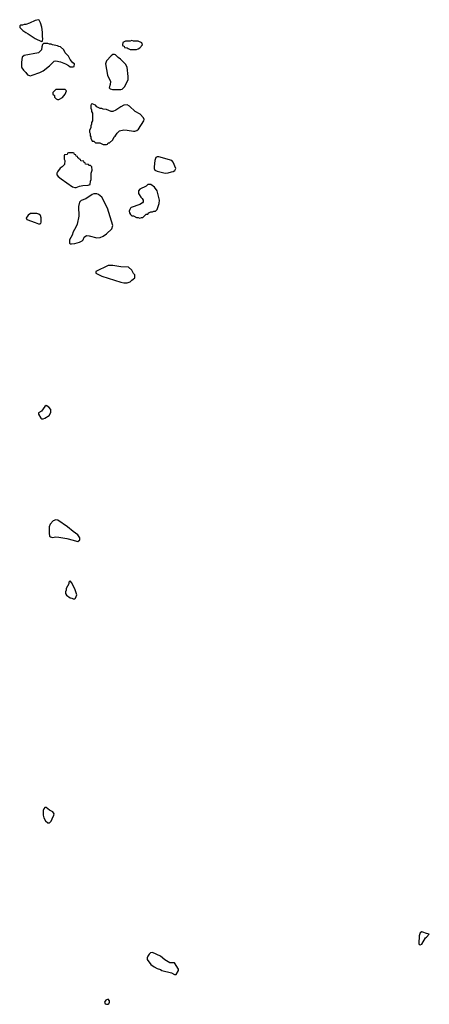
# Model space of a CAD drawing. Header units: inches. Extents: x 2769577 to 2880010, y 685631 to 825129.
# Tile 69 of 155: x 2814754 to 2819926, y 726325 to 738748. Entities that reach past the tile are written whole.
import ezdxf

# ---------------------------------------------------------------- set-up
doc = ezdxf.new("R2010")
doc.units = ezdxf.units.IN
doc.header["$MEASUREMENT"] = 0
doc.layers.add('C8712', color=7, linetype='Continuous')
doc.layers.add('C8713', color=7, linetype='Continuous')

msp = doc.modelspace()

# ---------------------------------------------------------------- linework, layer by layer
at = {"layer": 'C8712', "color": 4, "elevation": 4}
for points in [[(2815090, 728808), (2815070, 728808), (2815058, 728790), (2815051, 728769), (2815051, 728711), (2815058, 728678), (2815080, 728640), (2815110, 728614), (2815130, 728614), (2815150, 728634), (2815166, 728666), (2815187, 728713), (2815188, 728730), (2815174, 728754), (2815130, 728775)], [(2819830, 727238), (2819812, 727228), (2819798, 727190), (2819794, 727090), (2819798, 727078), (2819810, 727074), (2819830, 727082), (2819876, 727164), (2819890, 727172), (2819926, 727210), (2819890, 727218), (2819844, 727236)], [(2816430, 726977), (2816407, 726973), (2816390, 726958), (2816371, 726930), (2816365, 726910), (2816365, 726890), (2816410, 726825), (2816450, 726798), (2816490, 726778), (2816530, 726765), (2816550, 726751), (2816670, 726721), (2816710, 726702), (2816730, 726702), (2816758, 726750), (2816758, 726770), (2816710, 726846), (2816650, 726849), (2816587, 726887), (2816534, 726934)], [(2815870, 726388), (2815843, 726377), (2815825, 726350), (2815834, 726330), (2815850, 726325), (2815870, 726326), (2815878, 726330), (2815888, 726350), (2815888, 726370)]]:
    msp.add_lwpolyline(points, close=True, dxfattribs=at)
at = {"layer": 'C8713', "color": 4, "elevation": 4}
for points in [[(2814990, 738748), (2814950, 738738), (2814877, 738703), (2814831, 738689), (2814810, 738688), (2814790, 738678), (2814770, 738678), (2814754, 738670), (2814754, 738650), (2814792, 738610), (2814830, 738585), (2814862, 738570), (2814950, 738511), (2815030, 738474), (2815042, 738478), (2815048, 738510), (2815042, 738530), (2815042, 738590), (2815034, 738654), (2815018, 738710), (2815000, 738740)], [(2815110, 738448), (2815053, 738447), (2815044, 738436), (2815033, 738407), (2815030, 738366), (2814991, 738329), (2814810, 738295), (2814786, 738274), (2814778, 738210), (2814778, 738150), (2814782, 738142), (2814802, 738110), (2814830, 738082), (2814851, 738051), (2814890, 738041), (2814910, 738046), (2815010, 738081), (2815050, 738101), (2815130, 738165), (2815190, 738225), (2815209, 738231), (2815270, 738216), (2815334, 738190), (2815372, 738172), (2815390, 738154), (2815430, 738154), (2815442, 738158), (2815446, 738190), (2815423, 738203), (2815410, 738226), (2815390, 738246), (2815370, 738286), (2815328, 738330), (2815310, 738366), (2815270, 738406), (2815250, 738408), (2815230, 738418), (2815188, 738428), (2815169, 738429), (2815150, 738438), (2815130, 738438)], [(2816170, 738486), (2816150, 738478), (2816090, 738478), (2816058, 738462), (2816054, 738430), (2816058, 738418), (2816073, 738413), (2816078, 738398), (2816110, 738394), (2816124, 738384), (2816150, 738374), (2816230, 738372), (2816250, 738382), (2816270, 738392), (2816306, 738430), (2816295, 738455), (2816250, 738478), (2816190, 738478)], [(2815950, 738309), (2815930, 738309), (2815907, 738293), (2815851, 738230), (2815836, 738190), (2815863, 738050), (2815901, 737970), (2815898, 737930), (2815885, 737890), (2815897, 737877), (2815926, 737866), (2816030, 737866), (2816050, 737871), (2816078, 737902), (2816122, 737990), (2816122, 738030), (2816109, 738150), (2816090, 738188), (2816028, 738250), (2815998, 738270), (2815963, 738303)], [(2815330, 737866), (2815210, 737866), (2815174, 737830), (2815174, 737810), (2815192, 737792), (2815194, 737770), (2815214, 737750), (2815230, 737742), (2815250, 737742), (2815293, 737767), (2815328, 737810), (2815346, 737850)], [(2815670, 737686), (2815658, 737682), (2815653, 737667), (2815652, 737630), (2815662, 737610), (2815662, 737590), (2815672, 737570), (2815672, 737470), (2815662, 737450), (2815662, 737430), (2815653, 737407), (2815652, 737388), (2815634, 737350), (2815634, 737330), (2815642, 737310), (2815644, 737284), (2815652, 737272), (2815653, 737253), (2815664, 737224), (2815670, 737214), (2815690, 737214), (2815710, 737194), (2815767, 737193), (2815810, 737174), (2815850, 737174), (2815862, 737178), (2815870, 737194), (2815890, 737194), (2815930, 737234), (2815948, 737270), (2815960, 737280), (2815983, 737317), (2816015, 737345), (2816070, 737358), (2816110, 737356), (2816190, 737341), (2816210, 737341), (2816232, 737348), (2816254, 737366), (2816321, 737470), (2816324, 737490), (2816318, 737510), (2816274, 737554), (2816214, 737590), (2816139, 737659), (2816110, 737675), (2816070, 737670), (2816030, 737650), (2815970, 737607), (2815930, 737589), (2815910, 737589), (2815850, 737615), (2815810, 737618), (2815790, 737628), (2815770, 737628), (2815730, 737648), (2815710, 737668), (2815690, 737678)], [(2815430, 737066), (2815370, 737066), (2815358, 737062), (2815353, 737047), (2815318, 737042), (2815314, 737030), (2815314, 736990), (2815322, 736970), (2815320, 736920), (2815292, 736890), (2815267, 736873), (2815231, 736829), (2815222, 736810), (2815222, 736790), (2815238, 736770), (2815279, 736739), (2815420, 736640), (2815450, 736631), (2815469, 736631), (2815510, 736646), (2815550, 736658), (2815620, 736660), (2815646, 736670), (2815648, 736710), (2815658, 736730), (2815658, 736810), (2815668, 736850), (2815666, 736890), (2815647, 736907), (2815626, 736910), (2815622, 736922), (2815587, 736927), (2815582, 736942), (2815567, 736947), (2815562, 736962), (2815527, 736967), (2815522, 736982), (2815507, 736987), (2815502, 737002), (2815487, 737007), (2815482, 737022), (2815467, 737027), (2815462, 737042), (2815447, 737047), (2815442, 737062)], [(2816510, 737019), (2816490, 737018), (2816471, 737009), (2816461, 736970), (2816451, 736890), (2816451, 736870), (2816462, 736850), (2816490, 736836), (2816590, 736811), (2816630, 736815), (2816670, 736827), (2816690, 736831), (2816715, 736845), (2816724, 736870), (2816693, 736950), (2816675, 736970)], [(2816410, 736669), (2816370, 736668), (2816351, 736649), (2816272, 736608), (2816254, 736590), (2816253, 736553), (2816264, 736544), (2816282, 736510), (2816302, 736490), (2816312, 736470), (2816312, 736448), (2816304, 736436), (2816270, 736415), (2816162, 736378), (2816152, 736370), (2816145, 736355), (2816138, 736330), (2816142, 736310), (2816152, 736292), (2816170, 736274), (2816190, 736272), (2816230, 736252), (2816250, 736252), (2816270, 736242), (2816290, 736254), (2816310, 736254), (2816350, 736294), (2816370, 736294), (2816386, 736310), (2816410, 736322), (2816430, 736322), (2816449, 736331), (2816470, 736332), (2816490, 736354), (2816515, 736430), (2816521, 736470), (2816489, 736590), (2816455, 736635)], [(2815710, 736549), (2815690, 736549), (2815670, 736542), (2815591, 736489), (2815530, 736468), (2815510, 736446), (2815496, 736390), (2815501, 736270), (2815481, 736170), (2815465, 736130), (2815431, 736070), (2815418, 736030), (2815385, 735970), (2815382, 735950), (2815382, 735930), (2815390, 735922), (2815410, 735918), (2815450, 735926), (2815510, 735941), (2815541, 735959), (2815555, 735970), (2815570, 736002), (2815596, 736024), (2815630, 736021), (2815730, 735996), (2815770, 735999), (2815810, 736017), (2815850, 736045), (2815916, 736110), (2815929, 736150), (2815862, 736370), (2815790, 736508), (2815750, 736542), (2815730, 736549)], [(2814970, 736302), (2814890, 736302), (2814860, 736280), (2814844, 736256), (2814834, 736250), (2814846, 736226), (2814951, 736191), (2814990, 736172), (2815010, 736174), (2815022, 736178), (2815027, 736193), (2815026, 736250), (2815016, 736276), (2814996, 736296)], [(2815930, 735648), (2815870, 735648), (2815714, 735570), (2815714, 735550), (2815790, 735511), (2816030, 735435), (2816070, 735427), (2816110, 735426), (2816150, 735442), (2816170, 735462), (2816188, 735472), (2816207, 735493), (2816206, 735530), (2816190, 735546), (2816170, 735586), (2816127, 735627), (2816030, 735629)], [(2815090, 733878), (2815070, 733868), (2815030, 733808), (2814993, 733787), (2814992, 733770), (2815020, 733720), (2815030, 733712), (2815050, 733712), (2815070, 733722), (2815128, 733752), (2815148, 733790), (2815148, 733830), (2815120, 733860)], [(2815210, 732438), (2815177, 732423), (2815137, 732383), (2815126, 732350), (2815126, 732270), (2815132, 732230), (2815142, 732222), (2815170, 732216), (2815210, 732221), (2815250, 732219), (2815350, 732201), (2815430, 732183), (2815470, 732167), (2815490, 732166), (2815514, 732186), (2815515, 732210), (2815490, 732248), (2815428, 732290), (2815358, 732350), (2815234, 732434)], [(2815390, 731666), (2815374, 731650), (2815374, 731630), (2815342, 731570), (2815342, 731550), (2815332, 731530), (2815332, 731510), (2815346, 731486), (2815390, 731452), (2815411, 731451), (2815430, 731442), (2815450, 731442), (2815458, 731450), (2815475, 731490), (2815450, 731566), (2815410, 731646)]]:
    msp.add_lwpolyline(points, close=True, dxfattribs=at)

doc.saveas('drawing.dxf')
